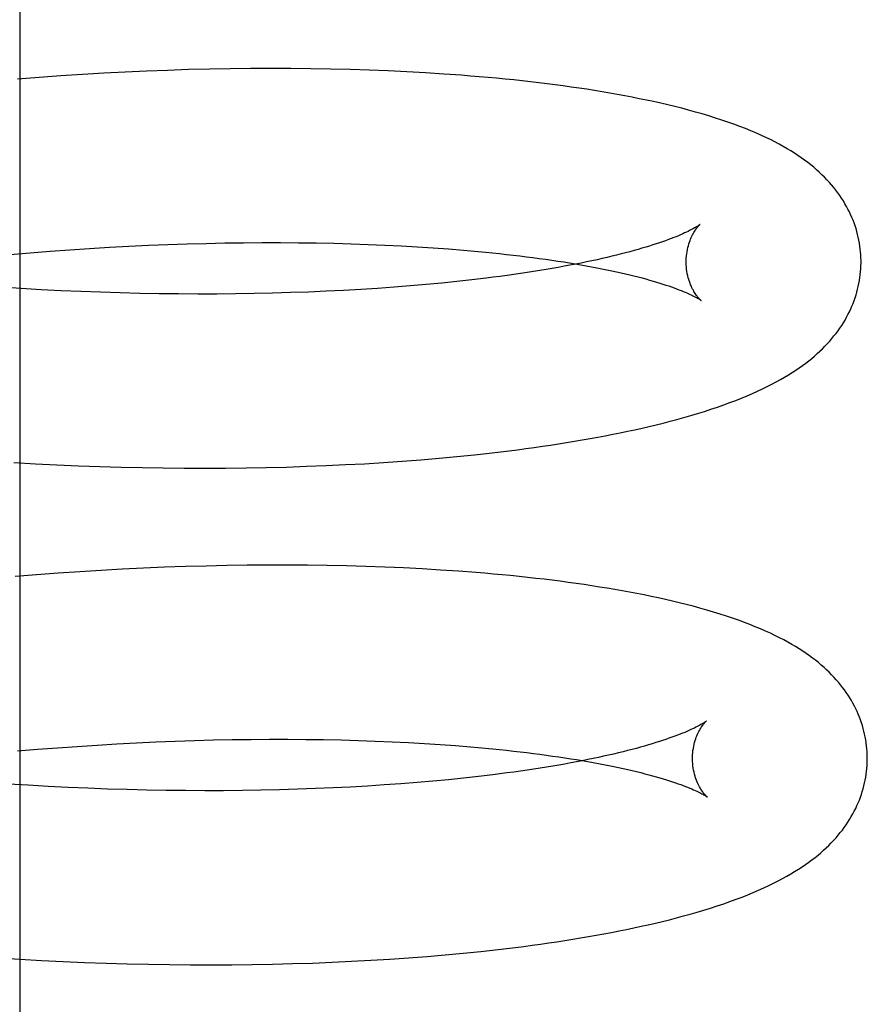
# Model space of a CAD drawing. Header units: inches. Extents: x 0 to 215, y 0 to 139.
# Tile 79 of 118: x 129.4479 to 129.5449, y 51.1695 to 51.2821. Entities that reach past the tile are written whole.
import ezdxf

# ---------------------------------------------------------------- set-up
doc = ezdxf.new("R2010")
doc.units = ezdxf.units.IN
doc.header["$LTSCALE"] = 11.804375
doc.header["$MEASUREMENT"] = 0
doc.linetypes.add('HIDDEN', pattern=[0.2, 0.1, -0.1])
doc.layers.add('DEFAULT_2', color=8, linetype='HIDDEN')

msp = doc.modelspace()

# ---------------------------------------------------------------- linework, layer by layer
at = {"layer": 'DEFAULT_2', "color": 8, "linetype": 'HIDDEN'}
for p, q in [((129.44789, 51.29834), (129.44789, 51.07834)), ((129.45507, 51.27583), (129.4526, 51.27567)), ((129.45752, 51.27597), (129.45507, 51.27583)), ((129.45996, 51.2761), (129.45752, 51.27597)), ((129.46239, 51.27621), (129.45996, 51.2761)), ((129.46481, 51.2763), (129.46239, 51.27621)), ((129.46721, 51.27638), (129.46481, 51.2763)), ((129.46959, 51.27644), (129.46721, 51.27638)), ((129.47195, 51.27648), (129.46959, 51.27644)), ((129.47429, 51.2765), (129.47195, 51.27648)), ((129.47662, 51.27651), (129.47429, 51.2765)), ((129.47892, 51.27651), (129.47662, 51.27651)), ((129.4812, 51.27649), (129.47892, 51.27651)), ((129.48345, 51.27645), (129.4812, 51.27649)), ((129.48568, 51.27639), (129.48345, 51.27645)), ((129.48788, 51.27632), (129.48568, 51.27639)), ((129.49005, 51.27624), (129.48788, 51.27632)), ((129.49219, 51.27613), (129.49005, 51.27624)), ((129.49431, 51.27602), (129.49219, 51.27613)), ((129.49639, 51.27588), (129.49431, 51.27602)), ((129.45013, 51.27549), (129.44765, 51.2753)), ((129.4526, 51.27567), (129.45013, 51.27549)), ((129.47137, 51.25656), (129.4735, 51.25659)), ((129.4735, 51.25659), (129.47562, 51.2566)), ((129.47562, 51.2566), (129.47771, 51.2566)), ((129.47771, 51.2566), (129.47977, 51.25659)), ((129.47977, 51.25659), (129.48181, 51.25656)), ((129.44679, 51.25525), (129.44908, 51.25544)), ((129.44908, 51.25544), (129.45136, 51.25562)), ((129.45136, 51.25562), (129.45363, 51.25579)), ((129.45363, 51.25579), (129.45589, 51.25593)), ((129.45589, 51.25593), (129.45815, 51.25607)), ((129.45815, 51.25607), (129.46039, 51.25619)), ((129.46039, 51.25619), (129.46262, 51.25629)), ((129.46262, 51.25629), (129.46483, 51.25638)), ((129.46483, 51.25638), (129.46703, 51.25645)), ((129.46703, 51.25645), (129.46921, 51.25651)), ((129.46921, 51.25651), (129.47137, 51.25656)), ((129.48181, 51.25656), (129.48382, 51.25652)), ((129.48382, 51.25652), (129.4858, 51.25647)), ((129.4858, 51.25647), (129.48774, 51.2564)), ((129.48774, 51.2564), (129.48965, 51.25632)), ((129.48965, 51.25632), (129.49153, 51.25623)), ((129.49153, 51.25623), (129.49337, 51.25613)), ((129.49337, 51.25613), (129.49517, 51.25601)), ((129.49517, 51.25601), (129.49693, 51.25588)), ((129.49693, 51.25588), (129.49865, 51.25574)), ((129.49791, 51.25215), (129.49617, 51.25197)), ((129.4996, 51.25234), (129.49791, 51.25215)), ((129.50125, 51.25253), (129.4996, 51.25234)), ((129.44805, 51.25134), (129.44576, 51.25149)), ((129.45034, 51.25121), (129.44805, 51.25134)), ((129.45262, 51.2511), (129.45034, 51.25121)), ((129.45489, 51.251), (129.45262, 51.2511)), ((129.45715, 51.25092), (129.45489, 51.251)), ((129.48093, 51.25095), (129.47888, 51.25088)), ((129.48295, 51.25103), (129.48093, 51.25095)), ((129.48494, 51.25113), (129.48295, 51.25103)), ((129.4869, 51.25124), (129.48494, 51.25113)), ((129.48883, 51.25136), (129.4869, 51.25124)), ((129.49072, 51.2515), (129.48883, 51.25136)), ((129.49257, 51.25165), (129.49072, 51.2515)), ((129.49439, 51.2518), (129.49257, 51.25165)), ((129.49617, 51.25197), (129.49439, 51.2518)), ((129.4594, 51.25085), (129.45715, 51.25092)), ((129.46164, 51.25079), (129.4594, 51.25085)), ((129.46386, 51.25075), (129.46164, 51.25079)), ((129.46607, 51.25073), (129.46386, 51.25075)), ((129.46826, 51.25072), (129.46607, 51.25073)), ((129.47043, 51.25072), (129.46826, 51.25072)), ((129.47258, 51.25074), (129.47043, 51.25072)), ((129.4747, 51.25077), (129.47258, 51.25074)), ((129.47681, 51.25082), (129.4747, 51.25077)), ((129.47888, 51.25088), (129.47681, 51.25082)), ((129.49378, 51.23177), (129.49586, 51.23194)), ((129.49586, 51.23194), (129.49791, 51.23214)), ((129.49791, 51.23214), (129.49993, 51.23234)), ((129.44721, 51.23145), (129.44969, 51.23131)), ((129.44969, 51.23131), (129.45215, 51.23119)), ((129.45215, 51.23119), (129.45461, 51.23109)), ((129.45461, 51.23109), (129.45706, 51.231)), ((129.45706, 51.231), (129.45949, 51.23093)), ((129.45949, 51.23093), (129.46191, 51.23087)), ((129.46191, 51.23087), (129.46432, 51.23084)), ((129.46432, 51.23084), (129.46671, 51.23081)), ((129.46671, 51.23081), (129.46909, 51.23081)), ((129.46909, 51.23081), (129.47145, 51.23082)), ((129.47145, 51.23082), (129.47379, 51.23084)), ((129.47379, 51.23084), (129.4761, 51.23089)), ((129.4761, 51.23089), (129.4784, 51.23094)), ((129.4784, 51.23094), (129.48068, 51.23102)), ((129.48068, 51.23102), (129.48293, 51.2311)), ((129.48293, 51.2311), (129.48515, 51.23121)), ((129.48515, 51.23121), (129.48735, 51.23132)), ((129.48735, 51.23132), (129.48952, 51.23146)), ((129.48952, 51.23146), (129.49166, 51.23161)), ((129.49166, 51.23161), (129.49378, 51.23177)), ((129.46445, 51.21947), (129.46205, 51.21937)), ((129.46684, 51.21955), (129.46445, 51.21947)), ((129.46922, 51.21962), (129.46684, 51.21955)), ((129.47158, 51.21967), (129.46922, 51.21962)), ((129.47392, 51.2197), (129.47158, 51.21967)), ((129.47624, 51.21972), (129.47392, 51.2197)), ((129.47853, 51.21972), (129.47624, 51.21972)), ((129.48081, 51.21971), (129.47853, 51.21972)), ((129.48306, 51.21968), (129.48081, 51.21971)), ((129.48529, 51.21963), (129.48306, 51.21968)), ((129.48749, 51.21957), (129.48529, 51.21963)), ((129.48966, 51.21949), (129.48749, 51.21957)), ((129.49181, 51.2194), (129.48966, 51.21949)), ((129.44983, 51.21863), (129.44736, 51.21843)), ((129.45229, 51.21881), (129.44983, 51.21863)), ((129.45475, 51.21897), (129.45229, 51.21881)), ((129.45719, 51.21912), (129.45475, 51.21897)), ((129.45963, 51.21926), (129.45719, 51.21912)), ((129.46205, 51.21937), (129.45963, 51.21926)), ((129.49393, 51.21929), (129.49181, 51.2194)), ((129.49601, 51.21916), (129.49393, 51.21929)), ((129.49807, 51.21902), (129.49601, 51.21916)), ((129.45448, 51.199), (129.45675, 51.19915)), ((129.45675, 51.19915), (129.459, 51.19929)), ((129.459, 51.19929), (129.46124, 51.1994)), ((129.46124, 51.1994), (129.46347, 51.19951)), ((129.46347, 51.19951), (129.46568, 51.19959)), ((129.46568, 51.19959), (129.46788, 51.19967)), ((129.46788, 51.19967), (129.47006, 51.19973)), ((129.47006, 51.19973), (129.47221, 51.19977)), ((129.47221, 51.19977), (129.47435, 51.1998)), ((129.47435, 51.1998), (129.47646, 51.19981)), ((129.47646, 51.19981), (129.47855, 51.19981)), ((129.47855, 51.19981), (129.48061, 51.1998)), ((129.48061, 51.1998), (129.48265, 51.19977)), ((129.48265, 51.19977), (129.48466, 51.19973)), ((129.48466, 51.19973), (129.48663, 51.19968)), ((129.48663, 51.19968), (129.48857, 51.19961)), ((129.48857, 51.19961), (129.49048, 51.19953)), ((129.49048, 51.19953), (129.49236, 51.19943)), ((129.49236, 51.19943), (129.4942, 51.19933)), ((129.4942, 51.19933), (129.49599, 51.19921)), ((129.49599, 51.19921), (129.49775, 51.19908)), ((129.44765, 51.19847), (129.44993, 51.19866)), ((129.44993, 51.19866), (129.45221, 51.19884)), ((129.45221, 51.19884), (129.45448, 51.199)), ((129.44885, 51.19455), (129.44656, 51.19469)), ((129.49149, 51.19471), (129.4896, 51.19458)), ((129.49334, 51.19486), (129.49149, 51.19471)), ((129.49516, 51.19502), (129.49334, 51.19486)), ((129.49693, 51.19518), (129.49516, 51.19502)), ((129.49867, 51.19536), (129.49693, 51.19518)), ((129.50036, 51.19555), (129.49867, 51.19536)), ((129.50201, 51.19575), (129.50036, 51.19555)), ((129.45114, 51.19442), (129.44885, 51.19455)), ((129.45342, 51.1943), (129.45114, 51.19442)), ((129.45569, 51.19421), (129.45342, 51.1943)), ((129.45795, 51.19412), (129.45569, 51.19421)), ((129.4602, 51.19405), (129.45795, 51.19412)), ((129.46243, 51.194), (129.4602, 51.19405)), ((129.46466, 51.19396), (129.46243, 51.194)), ((129.46686, 51.19394), (129.46466, 51.19396)), ((129.46905, 51.19393), (129.46686, 51.19394)), ((129.47122, 51.19393), (129.46905, 51.19393)), ((129.47336, 51.19395), (129.47122, 51.19393)), ((129.47549, 51.19398), (129.47336, 51.19395)), ((129.47759, 51.19403), (129.47549, 51.19398)), ((129.47966, 51.19409), (129.47759, 51.19403)), ((129.48171, 51.19416), (129.47966, 51.19409)), ((129.48373, 51.19425), (129.48171, 51.19416)), ((129.48572, 51.19434), (129.48373, 51.19425)), ((129.48768, 51.19445), (129.48572, 51.19434)), ((129.4896, 51.19458), (129.48768, 51.19445)), ((129.49863, 51.17534), (129.50065, 51.17555)), ((129.44545, 51.17481), (129.44792, 51.17466)), ((129.44792, 51.17466), (129.4504, 51.17452)), ((129.4504, 51.17452), (129.45286, 51.1744)), ((129.45286, 51.1744), (129.45532, 51.1743)), ((129.48364, 51.17431), (129.48586, 51.17442)), ((129.48586, 51.17442), (129.48806, 51.17453)), ((129.48806, 51.17453), (129.49023, 51.17467)), ((129.49023, 51.17467), (129.49238, 51.17481)), ((129.49238, 51.17481), (129.49449, 51.17498)), ((129.49449, 51.17498), (129.49657, 51.17515)), ((129.49657, 51.17515), (129.49863, 51.17534)), ((129.45532, 51.1743), (129.45777, 51.17421)), ((129.45777, 51.17421), (129.4602, 51.17414)), ((129.4602, 51.17414), (129.46262, 51.17408)), ((129.46262, 51.17408), (129.46503, 51.17405)), ((129.46503, 51.17405), (129.46742, 51.17402)), ((129.46742, 51.17402), (129.4698, 51.17402)), ((129.4698, 51.17402), (129.47216, 51.17403)), ((129.47216, 51.17403), (129.4745, 51.17405)), ((129.4745, 51.17405), (129.47682, 51.1741)), ((129.47682, 51.1741), (129.47911, 51.17415)), ((129.47911, 51.17415), (129.48139, 51.17422)), ((129.48139, 51.17422), (129.48364, 51.17431))]:
    msp.add_line(p, q, dxfattribs=at)
for points in [[(129.54413, 51.25457), (129.54412, 51.25485), (129.54411, 51.25519), (129.54408, 51.25553), (129.54405, 51.25587), (129.544, 51.25621), (129.54395, 51.25654), (129.54389, 51.25687), (129.54382, 51.25721), (129.54374, 51.25754), (129.54365, 51.25787), (129.54356, 51.2582), (129.54345, 51.25852), (129.54334, 51.25885), (129.54322, 51.25917), (129.54308, 51.25949), (129.54294, 51.2598), (129.5428, 51.26012), (129.54264, 51.26043), (129.54247, 51.26074), (129.54229, 51.26105), (129.54211, 51.26136), (129.54191, 51.26167), (129.54171, 51.26197), (129.54149, 51.26228), (129.54126, 51.26258), (129.54102, 51.26289), (129.54077, 51.26319), (129.54051, 51.26349), (129.54023, 51.26379), (129.53995, 51.26408), (129.53966, 51.26437), (129.53935, 51.26465), (129.53904, 51.26494), (129.53872, 51.26522), (129.53838, 51.26549), (129.53803, 51.26576), (129.53767, 51.26603), (129.5373, 51.2663), (129.53692, 51.26656), (129.53652, 51.26682), (129.5361, 51.26708), (129.53567, 51.26734), (129.53522, 51.2676), (129.53475, 51.26786), (129.53426, 51.26812), (129.53376, 51.26838), (129.53323, 51.26863), (129.53268, 51.26889), (129.5321, 51.26914), (129.53151, 51.26939), (129.5309, 51.26964), (129.53026, 51.26989), (129.5296, 51.27013), (129.52891, 51.27037), (129.52821, 51.27061), (129.52748, 51.27085), (129.52673, 51.27108), (129.52597, 51.27131), (129.5252, 51.27153), (129.52441, 51.27175), (129.52362, 51.27196), (129.52282, 51.27216), (129.52202, 51.27235), (129.52122, 51.27254), (129.52041, 51.27272), (129.51959, 51.27289), (129.51877, 51.27306), (129.51794, 51.27323), (129.5171, 51.27339), (129.51625, 51.27355), (129.51539, 51.2737), (129.51452, 51.27384), (129.51365, 51.27399), (129.51276, 51.27413), (129.51187, 51.27426), (129.51096, 51.27439), (129.51005, 51.27452), (129.50913, 51.27464), (129.50821, 51.27476), (129.50727, 51.27488), (129.50632, 51.27499), (129.50537, 51.27509), (129.5044, 51.2752), (129.50343, 51.2753), (129.50245, 51.27539), (129.50146, 51.27548), (129.50046, 51.27557), (129.49946, 51.27565), (129.49844, 51.27573), (129.49639, 51.27588)], [(129.52572, 51.25868), (129.52571, 51.25867), (129.5257, 51.25866), (129.52567, 51.25864), (129.52563, 51.25861), (129.52559, 51.25858), (129.52553, 51.25855), (129.52547, 51.2585), (129.52539, 51.25845), (129.5253, 51.2584), (129.5252, 51.25834), (129.52509, 51.25828), (129.52497, 51.25821), (129.52483, 51.25813), (129.52468, 51.25805), (129.52452, 51.25797), (129.52434, 51.25788), (129.52415, 51.25779), (129.52394, 51.2577), (129.52373, 51.2576), (129.52349, 51.2575), (129.52324, 51.25739), (129.52298, 51.25728), (129.5227, 51.25717), (129.52241, 51.25706), (129.5221, 51.25694), (129.52177, 51.25682), (129.52143, 51.2567), (129.52108, 51.25658), (129.52071, 51.25646), (129.52032, 51.25633), (129.51992, 51.2562), (129.51951, 51.25608), (129.51907, 51.25595), (129.51863, 51.25582), (129.51817, 51.25569), (129.51769, 51.25556), (129.5172, 51.25543), (129.51669, 51.2553), (129.51617, 51.25517), (129.51563, 51.25504), (129.51508, 51.25491), (129.51452, 51.25478), (129.51394, 51.25465), (129.51335, 51.25452), (129.51274, 51.25439), (129.51212, 51.25426), (129.51149, 51.25414), (129.51084, 51.25401), (129.51018, 51.25389), (129.5095, 51.25377), (129.50881, 51.25365), (129.50811, 51.25353), (129.5074, 51.25341), (129.50667, 51.25329), (129.50593, 51.25318), (129.50518, 51.25307), (129.50442, 51.25296), (129.50365, 51.25285), (129.50286, 51.25274), (129.50206, 51.25264), (129.50125, 51.25253)], [(129.52413, 51.25431), (129.52413, 51.25455), (129.52414, 51.25481), (129.52416, 51.25507), (129.52419, 51.25532), (129.52423, 51.25556), (129.52427, 51.2558), (129.52432, 51.25603), (129.52438, 51.25624), (129.52444, 51.25645), (129.5245, 51.25665), (129.52457, 51.25684), (129.52464, 51.25701), (129.52471, 51.25718), (129.52479, 51.25734), (129.52486, 51.25748), (129.52493, 51.25762), (129.525, 51.25775), (129.52507, 51.25786), (129.52514, 51.25797), (129.52521, 51.25807), (129.52528, 51.25816), (129.52534, 51.25825), (129.5254, 51.25832), (129.52545, 51.25839), (129.5255, 51.25845), (129.52555, 51.25851), (129.52559, 51.25855), (129.52563, 51.25859), (129.52566, 51.25862), (129.52569, 51.25865), (129.52571, 51.25867), (129.52572, 51.25868), (129.52573, 51.25868)], [(129.49865, 51.25574), (129.50033, 51.25559), (129.50116, 51.25551), (129.50197, 51.25543), (129.50277, 51.25535), (129.50356, 51.25526), (129.50434, 51.25517), (129.5051, 51.25508), (129.50586, 51.25499), (129.5066, 51.25489), (129.50733, 51.2548), (129.50804, 51.2547), (129.50875, 51.2546), (129.50944, 51.25449), (129.51012, 51.25439), (129.51078, 51.25428), (129.51144, 51.25417), (129.51207, 51.25406), (129.5127, 51.25395), (129.51331, 51.25384), (129.51391, 51.25373), (129.51449, 51.25361), (129.51506, 51.2535), (129.51561, 51.25338), (129.51615, 51.25326), (129.51668, 51.25315), (129.51719, 51.25303), (129.51768, 51.25291), (129.51816, 51.25279), (129.51863, 51.25267), (129.51908, 51.25256), (129.51952, 51.25244), (129.51994, 51.25232), (129.52034, 51.25221), (129.52073, 51.25209), (129.52111, 51.25198), (129.52147, 51.25186), (129.52181, 51.25175), (129.52214, 51.25164), (129.52245, 51.25153), (129.52275, 51.25142), (129.52303, 51.25132), (129.5233, 51.25122), (129.52355, 51.25112), (129.52379, 51.25102), (129.52401, 51.25093), (129.52422, 51.25084), (129.52442, 51.25075), (129.5246, 51.25067), (129.52476, 51.25059), (129.52491, 51.25052), (129.52505, 51.25045), (129.52518, 51.25038), (129.5253, 51.25032), (129.5254, 51.25026), (129.52549, 51.25021), (129.52557, 51.25016), (129.52564, 51.25012), (129.52569, 51.25008), (129.52574, 51.25005), (129.52578, 51.25003), (129.5258, 51.25001), (129.52581, 51.25)], [(129.49993, 51.23234), (129.50093, 51.23245), (129.50192, 51.23256), (129.5029, 51.23268), (129.50387, 51.2328), (129.50484, 51.23292), (129.50579, 51.23305), (129.50674, 51.23318), (129.50768, 51.23331), (129.50861, 51.23345), (129.50953, 51.23359), (129.51044, 51.23373), (129.51135, 51.23388), (129.51224, 51.23403), (129.51313, 51.23419), (129.51401, 51.23435), (129.51488, 51.23451), (129.51574, 51.23468), (129.51659, 51.23485), (129.51743, 51.23503), (129.51826, 51.23521), (129.51908, 51.23539), (129.51989, 51.23558), (129.52069, 51.23577), (129.52149, 51.23597), (129.52229, 51.23618), (129.52308, 51.23639), (129.52387, 51.23661), (129.52466, 51.23683), (129.52544, 51.23706), (129.52621, 51.2373), (129.52696, 51.23755), (129.5277, 51.2378), (129.52843, 51.23805), (129.52913, 51.2383), (129.5298, 51.23856), (129.53046, 51.23882), (129.53109, 51.23908), (129.5317, 51.23934), (129.53229, 51.2396), (129.53286, 51.23987), (129.5334, 51.24013), (129.53392, 51.2404), (129.53443, 51.24067), (129.53491, 51.24093), (129.53538, 51.2412), (129.53582, 51.24147), (129.53625, 51.24174), (129.53666, 51.242), (129.53705, 51.24227), (129.53743, 51.24254), (129.5378, 51.24281), (129.53815, 51.24308), (129.53849, 51.24335), (129.53881, 51.24363), (129.53913, 51.24391), (129.53943, 51.24419), (129.53973, 51.24447), (129.54001, 51.24476), (129.54028, 51.24505), (129.54055, 51.24534), (129.5408, 51.24563), (129.54104, 51.24593), (129.54128, 51.24622), (129.5415, 51.24652), (129.54171, 51.24683), (129.54192, 51.24713), (129.54211, 51.24744), (129.5423, 51.24775), (129.54248, 51.24806), (129.54264, 51.24838), (129.5428, 51.24869), (129.54295, 51.24901), (129.54309, 51.24933), (129.54322, 51.24965), (129.54334, 51.24997), (129.54346, 51.25029), (129.54356, 51.25062), (129.54366, 51.25094), (129.54374, 51.25127), (129.54382, 51.2516), (129.54389, 51.25193), (129.54395, 51.25227), (129.544, 51.2526), (129.54405, 51.25293), (129.54408, 51.25327), (129.54411, 51.2536), (129.54412, 51.25394), (129.54413, 51.25428), (129.54413, 51.25457)], [(129.52581, 51.25), (129.52582, 51.24999), (129.52583, 51.24998), (129.52584, 51.24998), (129.52583, 51.24999), (129.52582, 51.25), (129.5258, 51.25002), (129.52577, 51.25004), (129.52574, 51.25007), (129.5257, 51.25011), (129.52566, 51.25015), (129.52561, 51.2502), (129.52556, 51.25026), (129.5255, 51.25033), (129.52544, 51.2504), (129.52538, 51.25048), (129.52531, 51.25057), (129.52524, 51.25067), (129.52517, 51.25077), (129.5251, 51.25089), (129.52502, 51.25101), (129.52495, 51.25115), (129.52487, 51.25129), (129.52479, 51.25144), (129.52472, 51.25161), (129.52464, 51.25178), (129.52457, 51.25196), (129.5245, 51.25216), (129.52443, 51.25237), (129.52437, 51.25258), (129.52431, 51.25281), (129.52426, 51.25305), (129.52422, 51.2533), (129.52418, 51.25355), (129.52416, 51.25381), (129.52414, 51.25407), (129.52413, 51.25431)], [(129.54485, 51.19777), (129.54484, 51.19806), (129.54483, 51.1984), (129.5448, 51.19873), (129.54477, 51.19907), (129.54473, 51.1994), (129.54467, 51.19973), (129.54461, 51.20007), (129.54454, 51.2004), (129.54447, 51.20073), (129.54438, 51.20105), (129.54429, 51.20138), (129.54418, 51.2017), (129.54407, 51.20203), (129.54395, 51.20235), (129.54382, 51.20266), (129.54368, 51.20298), (129.54353, 51.2033), (129.54337, 51.20361), (129.54321, 51.20392), (129.54303, 51.20423), (129.54285, 51.20454), (129.54266, 51.20484), (129.54245, 51.20514), (129.54224, 51.20545), (129.54202, 51.20574), (129.54179, 51.20604), (129.54155, 51.20633), (129.5413, 51.20662), (129.54104, 51.20691), (129.54077, 51.20719), (129.54049, 51.20747), (129.5402, 51.20775), (129.5399, 51.20803), (129.53958, 51.2083), (129.53926, 51.20857), (129.53893, 51.20884), (129.53858, 51.2091), (129.53822, 51.20936), (129.53785, 51.20963), (129.53747, 51.20988), (129.53707, 51.21014), (129.53665, 51.2104), (129.53622, 51.21066), (129.53576, 51.21091), (129.53529, 51.21117), (129.5348, 51.21142), (129.53429, 51.21168), (129.53376, 51.21193), (129.53321, 51.21218), (129.53263, 51.21243), (129.53204, 51.21268), (129.53142, 51.21292), (129.53079, 51.21317), (129.53012, 51.21341), (129.52944, 51.21365), (129.52873, 51.21389), (129.528, 51.21412), (129.52725, 51.21435), (129.52649, 51.21458), (129.52571, 51.2148), (129.52493, 51.21501), (129.52414, 51.21522), (129.52334, 51.21541), (129.52255, 51.2156), (129.52175, 51.21579), (129.52094, 51.21597), (129.52013, 51.21614), (129.51932, 51.21631), (129.51849, 51.21647), (129.51766, 51.21663), (129.51681, 51.21678), (129.51596, 51.21693), (129.51509, 51.21708), (129.51422, 51.21722), (129.51334, 51.21736), (129.51245, 51.21749), (129.51155, 51.21762), (129.51064, 51.21775), (129.50972, 51.21787), (129.5088, 51.21799), (129.50787, 51.2181), (129.50692, 51.21821), (129.50597, 51.21832), (129.50502, 51.21842), (129.50405, 51.21852), (129.50307, 51.21861), (129.50209, 51.2187), (129.5011, 51.21879), (129.5001, 51.21887), (129.49807, 51.21902)], [(129.52644, 51.20189), (129.52644, 51.20188), (129.52642, 51.20187), (129.52639, 51.20185), (129.52636, 51.20182), (129.52631, 51.20179), (129.52626, 51.20176), (129.52619, 51.20171), (129.52611, 51.20166), (129.52603, 51.20161), (129.52593, 51.20155), (129.52581, 51.20149), (129.52569, 51.20142), (129.52555, 51.20134), (129.5254, 51.20126), (129.52524, 51.20118), (129.52507, 51.20109), (129.52487, 51.201), (129.52467, 51.20091), (129.52445, 51.20081), (129.52422, 51.20071), (129.52397, 51.2006), (129.52371, 51.20049), (129.52343, 51.20038), (129.52314, 51.20027), (129.52283, 51.20015), (129.5225, 51.20004), (129.52216, 51.19992), (129.52181, 51.19979), (129.52144, 51.19967), (129.52106, 51.19954), (129.52066, 51.19942), (129.52024, 51.19929), (129.51981, 51.19916), (129.51936, 51.19903), (129.5189, 51.1989), (129.51843, 51.19877), (129.51794, 51.19864), (129.51743, 51.19851), (129.51691, 51.19838), (129.51637, 51.19825), (129.51583, 51.19812), (129.51526, 51.19799), (129.51468, 51.19786), (129.51409, 51.19773), (129.51349, 51.19761), (129.51287, 51.19748), (129.51223, 51.19735), (129.51158, 51.19723), (129.51092, 51.1971), (129.51025, 51.19698), (129.50956, 51.19686), (129.50886, 51.19674), (129.50815, 51.19662), (129.50742, 51.19651), (129.50669, 51.19639), (129.50594, 51.19628), (129.50518, 51.19617), (129.5044, 51.19606), (129.50362, 51.19596), (129.50282, 51.19585), (129.50201, 51.19575)], [(129.52485, 51.19752), (129.52485, 51.19776), (129.52486, 51.19802), (129.52488, 51.19828), (129.52491, 51.19853), (129.52495, 51.19877), (129.52499, 51.19901), (129.52504, 51.19923), (129.5251, 51.19945), (129.52516, 51.19966), (129.52522, 51.19986), (129.52529, 51.20004), (129.52536, 51.20022), (129.52543, 51.20039), (129.52551, 51.20054), (129.52558, 51.20069), (129.52565, 51.20083), (129.52572, 51.20095), (129.52579, 51.20107), (129.52586, 51.20118), (129.52593, 51.20128), (129.52599, 51.20137), (129.52606, 51.20146), (129.52612, 51.20153), (129.52617, 51.2016), (129.52622, 51.20166), (129.52627, 51.20171), (129.52631, 51.20176), (129.52635, 51.2018), (129.52638, 51.20183), (129.52641, 51.20186), (129.52643, 51.20187), (129.52644, 51.20189), (129.52645, 51.20189)], [(129.49775, 51.19908), (129.49947, 51.19894), (129.50032, 51.19887)], [(129.50032, 51.19887), (129.50197, 51.19871), (129.50278, 51.19863), (129.50358, 51.19855), (129.50437, 51.19846), (129.50515, 51.19837), (129.50591, 51.19828), (129.50666, 51.19819), (129.5074, 51.19809), (129.50813, 51.19799), (129.50885, 51.19789), (129.50955, 51.19779), (129.51024, 51.19769), (129.51092, 51.19758), (129.51158, 51.19748), (129.51223, 51.19737), (129.51287, 51.19726), (129.51349, 51.19715), (129.5141, 51.19704), (129.51469, 51.19692), (129.51528, 51.19681), (129.51584, 51.19669), (129.5164, 51.19658), (129.51693, 51.19646), (129.51746, 51.19634), (129.51797, 51.19622), (129.51846, 51.19611), (129.51894, 51.19599), (129.5194, 51.19587), (129.51985, 51.19575), (129.52029, 51.19563), (129.52071, 51.19552), (129.52111, 51.1954), (129.5215, 51.19529), (129.52187, 51.19517), (129.52223, 51.19506), (129.52257, 51.19495), (129.5229, 51.19484), (129.52321, 51.19473), (129.5235, 51.19462), (129.52378, 51.19452), (129.52405, 51.19442), (129.5243, 51.19432), (129.52454, 51.19422), (129.52476, 51.19413), (129.52496, 51.19404), (129.52516, 51.19395), (129.52533, 51.19387), (129.5255, 51.19379), (129.52565, 51.19372), (129.52579, 51.19365), (129.52592, 51.19358), (129.52603, 51.19352), (129.52613, 51.19346), (129.52622, 51.19341), (129.5263, 51.19336), (129.52636, 51.19332), (129.52642, 51.19329), (129.52646, 51.19326), (129.5265, 51.19323), (129.52653, 51.19321), (129.52653, 51.19321)], [(129.50065, 51.17555), (129.50164, 51.17566), (129.50263, 51.17577), (129.50362, 51.17589), (129.50459, 51.17601), (129.50555, 51.17613), (129.50651, 51.17625), (129.50746, 51.17638), (129.5084, 51.17652), (129.50933, 51.17666), (129.51025, 51.1768), (129.51116, 51.17694), (129.51206, 51.17709), (129.51296, 51.17724), (129.51384, 51.1774), (129.51472, 51.17756), (129.51559, 51.17772), (129.51645, 51.17789), (129.5173, 51.17806), (129.51815, 51.17824), (129.51898, 51.17842), (129.5198, 51.1786), (129.52062, 51.17879), (129.52142, 51.17898), (129.52222, 51.17918), (129.52301, 51.17939), (129.52381, 51.1796), (129.52459, 51.17982), (129.52538, 51.18004), (129.52616, 51.18027), (129.52693, 51.18051), (129.52768, 51.18076), (129.52842, 51.181), (129.52914, 51.18126), (129.52984, 51.18151), (129.53052, 51.18177), (129.53118, 51.18203), (129.53181, 51.18229), (129.53242, 51.18255), (129.53301, 51.18281), (129.53357, 51.18308), (129.53412, 51.18334), (129.53464, 51.18361), (129.53515, 51.18387), (129.53563, 51.18414), (129.5361, 51.18441), (129.53654, 51.18468), (129.53697, 51.18494), (129.53738, 51.18521), (129.53777, 51.18548), (129.53815, 51.18575), (129.53852, 51.18602), (129.53887, 51.18629), (129.53921, 51.18656), (129.53953, 51.18684), (129.53985, 51.18712), (129.54015, 51.1874), (129.54045, 51.18768), (129.54073, 51.18797), (129.541, 51.18825), (129.54127, 51.18854), (129.54152, 51.18884), (129.54176, 51.18913), (129.542, 51.18943), (129.54222, 51.18973), (129.54243, 51.19004), (129.54264, 51.19034), (129.54283, 51.19065), (129.54302, 51.19096), (129.5432, 51.19127), (129.54336, 51.19159), (129.54352, 51.1919), (129.54367, 51.19222), (129.54381, 51.19254), (129.54394, 51.19286), (129.54406, 51.19318), (129.54418, 51.1935), (129.54428, 51.19383), (129.54438, 51.19415), (129.54446, 51.19448), (129.54454, 51.19481), (129.54461, 51.19514), (129.54467, 51.19547), (129.54472, 51.19581), (129.54477, 51.19614), (129.5448, 51.19648), (129.54483, 51.19681), (129.54484, 51.19715), (129.54485, 51.19749), (129.54485, 51.19777)], [(129.52653, 51.19321), (129.52655, 51.1932), (129.52655, 51.19319), (129.52655, 51.1932), (129.52654, 51.19321), (129.52652, 51.19323), (129.52649, 51.19325), (129.52646, 51.19328), (129.52642, 51.19332), (129.52637, 51.19337), (129.52633, 51.19342), (129.52627, 51.19348), (129.52622, 51.19354), (129.52616, 51.19362), (129.52609, 51.1937), (129.52602, 51.19379), (129.52595, 51.19389), (129.52588, 51.194), (129.52581, 51.19411), (129.52573, 51.19424), (129.52566, 51.19437), (129.52558, 51.19452), (129.5255, 51.19467), (129.52543, 51.19484), (129.52535, 51.19501), (129.52528, 51.1952), (129.52521, 51.19539), (129.52515, 51.1956), (129.52509, 51.19581), (129.52503, 51.19604), (129.52498, 51.19627), (129.52494, 51.19652), (129.5249, 51.19677), (129.52488, 51.19702), (129.52486, 51.19728), (129.52485, 51.19752)]]:
    msp.add_lwpolyline(points, dxfattribs=at)

doc.saveas('drawing.dxf')
